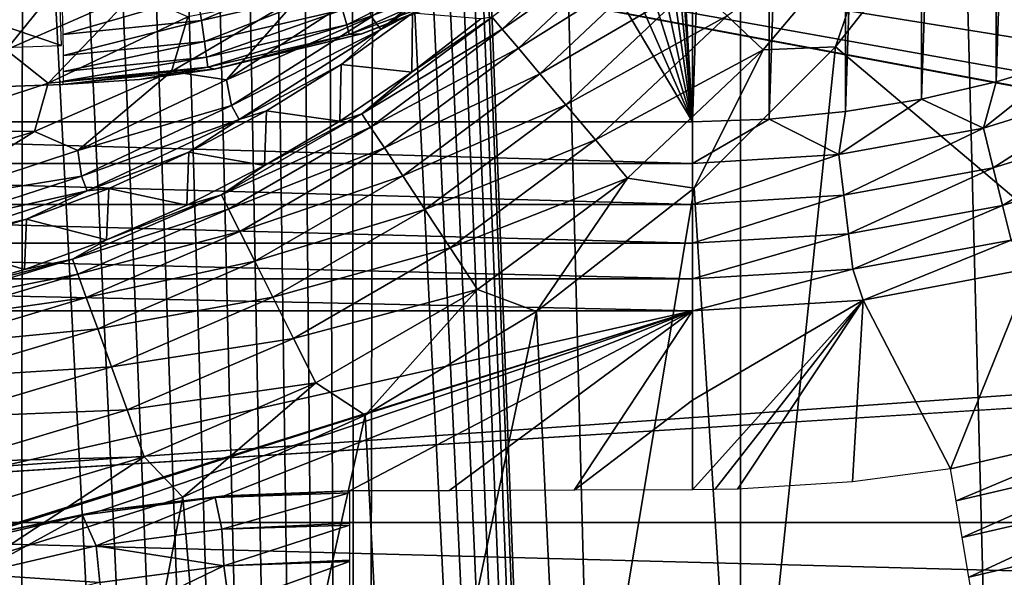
# Model space of a CAD drawing. Header units: millimetres. Extents: x -60 to 60, y -60 to 60.
# Tile 57 of 256: x -52.01 to -48.33, y -6.09 to -4. Entities that reach past the tile are written whole.
import ezdxf

# ---------------------------------------------------------------- set-up
doc = ezdxf.new("R2010")
doc.units = ezdxf.units.MM
doc.header["$LTSCALE"] = 81.481481
for name, color, linetype in [('181', 7, 'CONTINUOUS'), ('185', 7, 'CONTINUOUS'), ('188', 7, 'CONTINUOUS'), ('209', 7, 'CONTINUOUS'), ('250', 7, 'CONTINUOUS'), ('254', 7, 'CONTINUOUS'), ('256', 7, 'CONTINUOUS'), ('257', 7, 'CONTINUOUS'), ('258', 7, 'CONTINUOUS'), ('261', 7, 'CONTINUOUS'), ('267', 7, 'CONTINUOUS'), ('268', 7, 'CONTINUOUS'), ('297', 7, 'CONTINUOUS'), ('298', 7, 'CONTINUOUS'), ('3', 7, 'CONTINUOUS'), ('303', 7, 'CONTINUOUS'), ('304', 7, 'CONTINUOUS'), ('87', 7, 'CONTINUOUS')]:
    doc.layers.add(name, color=color, linetype=linetype)

msp = doc.modelspace()

# ---------------------------------------------------------------- linework, layer by layer
at = {"layer": '181', "color": 7, "linetype": 'Continuous', "true_color": 0xf5f5f5}
for points in [[(-50.8126, -4.1716, 13.0175), (-50.548, -4.2007, 2.9825), (-50.5458, -3.9804, 13.0175), (-50.8126, -4.1716, 13.0175)], [(-50.548, -4.2007, 2.9825), (-50.2903, -4.0007, 2.9825), (-50.5458, -3.9804, 13.0175), (-50.548, -4.2007, 2.9825)], [(-51.0914, -4.345, 13.0175), (-50.8178, -4.384, 2.9825), (-50.8126, -4.1716, 13.0175), (-51.0914, -4.345, 13.0175)], [(-50.8178, -4.384, 2.9825), (-50.548, -4.2007, 2.9825), (-50.8126, -4.1716, 13.0175), (-50.8178, -4.384, 2.9825)], [(-51.381, -4.4997, 13.0175), (-51.0986, -4.5501, 2.9825), (-51.0914, -4.345, 13.0175), (-51.381, -4.4997, 13.0175)], [(-51.0986, -4.5501, 2.9825), (-50.8178, -4.384, 2.9825), (-51.0914, -4.345, 13.0175), (-51.0986, -4.5501, 2.9825)], [(-51.68, -4.6352, 13.0175), (-51.3892, -4.6981, 2.9825), (-51.381, -4.4997, 13.0175), (-51.68, -4.6352, 13.0175)], [(-51.3892, -4.6981, 2.9825), (-51.0986, -4.5501, 2.9825), (-51.381, -4.4997, 13.0175), (-51.3892, -4.6981, 2.9825)], [(-51.9873, -4.7509, 13.0175), (-51.6886, -4.8277, 2.9825), (-51.68, -4.6352, 13.0175), (-51.9873, -4.7509, 13.0175)], [(-51.6886, -4.8277, 2.9825), (-51.3892, -4.6981, 2.9825), (-51.68, -4.6352, 13.0175), (-51.6886, -4.8277, 2.9825)], [(-52.3015, -4.8462, 13.0175), (-51.9955, -4.9382, 2.9825), (-51.9873, -4.7509, 13.0175), (-52.3015, -4.8462, 13.0175)], [(-51.9955, -4.9382, 2.9825), (-51.6886, -4.8277, 2.9825), (-51.9873, -4.7509, 13.0175), (-51.9955, -4.9382, 2.9825)], [(-52.3087, -5.0292, 2.9825), (-51.9955, -4.9382, 2.9825), (-52.3015, -4.8462, 13.0175), (-52.3087, -5.0292, 2.9825)]]:
    msp.add_3dface(points, dxfattribs=at)
at = {"layer": '185', "color": 7, "linetype": 'Continuous', "true_color": 0xf5f5f5}
for points in [[(-48.9652, -4.1062, 2), (-48.504, -3.5176, 2), (-48.787, -3.5832, 2.0186), (-48.9652, -4.1062, 2)], [(-49.2355, -4.1177, 2.0186), (-48.787, -3.5832, 2.0186), (-49.3708, -3.9901, 2.0741), (-49.2355, -4.1177, 2.0186)], [(-49.2355, -4.1177, 2.0186), (-48.9652, -4.1062, 2), (-48.787, -3.5832, 2.0186), (-49.2355, -4.1177, 2.0186)], [(-50.2103, -4.0397, 2.6051), (-49.7642, -3.6189, 2.6051), (-50.2482, -3.9945, 2.79), (-50.2103, -4.0397, 2.6051)], [(-50.2103, -4.0397, 2.6051), (-49.6962, -3.6831, 2.4351), (-49.7642, -3.6189, 2.6051), (-50.2103, -4.0397, 2.6051)], [(-50.1501, -4.1114, 2.4351), (-49.6962, -3.6831, 2.4351), (-50.2103, -4.0397, 2.6051), (-50.1501, -4.1114, 2.4351)], [(-50.1501, -4.1114, 2.4351), (-49.6055, -3.7686, 2.2863), (-49.6962, -3.6831, 2.4351), (-50.1501, -4.1114, 2.4351)], [(-50.07, -4.2069, 2.2863), (-49.6055, -3.7686, 2.2863), (-50.1501, -4.1114, 2.4351), (-50.07, -4.2069, 2.2863)], [(-50.07, -4.2069, 2.2863), (-49.4957, -3.8722, 2.1645), (-49.6055, -3.7686, 2.2863), (-50.07, -4.2069, 2.2863)], [(-49.9729, -4.3226, 2.1645), (-49.4957, -3.8722, 2.1645), (-50.07, -4.2069, 2.2863), (-49.9729, -4.3226, 2.1645)], [(-49.9729, -4.3226, 2.1645), (-49.3708, -3.9901, 2.0741), (-49.4957, -3.8722, 2.1645), (-49.9729, -4.3226, 2.1645)], [(-50.548, -4.2007, 2.9825), (-50.7346, -4.3566, 2.79), (-50.2482, -3.9945, 2.79), (-50.548, -4.2007, 2.9825)], [(-50.7346, -4.3566, 2.79), (-50.2103, -4.0397, 2.6051), (-50.2482, -3.9945, 2.79), (-50.7346, -4.3566, 2.79)], [(-50.2903, -4.0007, 2.9825), (-50.548, -4.2007, 2.9825), (-50.2482, -3.9945, 2.79), (-50.2903, -4.0007, 2.9825)], [(-49.8626, -4.4541, 2.0741), (-49.3708, -3.9901, 2.0741), (-49.9729, -4.3226, 2.1645), (-49.8626, -4.4541, 2.0741)], [(-49.8626, -4.4541, 2.0741), (-49.2355, -4.1177, 2.0186), (-49.3708, -3.9901, 2.0741), (-49.8626, -4.4541, 2.0741)], [(-50.7022, -4.4059, 2.6051), (-50.2103, -4.0397, 2.6051), (-50.7346, -4.3566, 2.79), (-50.7022, -4.4059, 2.6051)], [(-50.7022, -4.4059, 2.6051), (-50.1501, -4.1114, 2.4351), (-50.2103, -4.0397, 2.6051), (-50.7022, -4.4059, 2.6051)], [(-50.6508, -4.4841, 2.4351), (-50.1501, -4.1114, 2.4351), (-50.7022, -4.4059, 2.6051), (-50.6508, -4.4841, 2.4351)], [(-50.6508, -4.4841, 2.4351), (-50.07, -4.2069, 2.2863), (-50.1501, -4.1114, 2.4351), (-50.6508, -4.4841, 2.4351)], [(-49.743, -4.5965, 2.0186), (-49.2355, -4.1177, 2.0186), (-49.8626, -4.4541, 2.0741), (-49.743, -4.5965, 2.0186)], [(-49.743, -4.5965, 2.0186), (-49.4939, -4.635, 2), (-49.2355, -4.1177, 2.0186), (-49.743, -4.5965, 2.0186)], [(-49.4939, -4.635, 2), (-48.9652, -4.1062, 2), (-49.2355, -4.1177, 2.0186), (-49.4939, -4.635, 2)], [(-50.548, -4.2007, 2.9825), (-50.8178, -4.384, 2.9825), (-50.7346, -4.3566, 2.79), (-50.548, -4.2007, 2.9825)], [(-50.5823, -4.5882, 2.2863), (-50.07, -4.2069, 2.2863), (-50.6508, -4.4841, 2.4351), (-50.5823, -4.5882, 2.2863)], [(-50.5823, -4.5882, 2.2863), (-49.9729, -4.3226, 2.1645), (-50.07, -4.2069, 2.2863), (-50.5823, -4.5882, 2.2863)], [(-50.4993, -4.7144, 2.1645), (-49.9729, -4.3226, 2.1645), (-50.5823, -4.5882, 2.2863), (-50.4993, -4.7144, 2.1645)], [(-50.4993, -4.7144, 2.1645), (-49.8626, -4.4541, 2.0741), (-49.9729, -4.3226, 2.1645), (-50.4993, -4.7144, 2.1645)], [(-51.0986, -4.5501, 2.9825), (-51.2598, -4.6598, 2.79), (-50.7346, -4.3566, 2.79), (-51.0986, -4.5501, 2.9825)], [(-51.2598, -4.6598, 2.79), (-50.7022, -4.4059, 2.6051), (-50.7346, -4.3566, 2.79), (-51.2598, -4.6598, 2.79)], [(-50.8178, -4.384, 2.9825), (-51.0986, -4.5501, 2.9825), (-50.7346, -4.3566, 2.79), (-50.8178, -4.384, 2.9825)], [(-51.2333, -4.7125, 2.6051), (-50.7022, -4.4059, 2.6051), (-51.2598, -4.6598, 2.79), (-51.2333, -4.7125, 2.6051)], [(-51.2333, -4.7125, 2.6051), (-50.6508, -4.4841, 2.4351), (-50.7022, -4.4059, 2.6051), (-51.2333, -4.7125, 2.6051)], [(-51.1913, -4.7961, 2.4351), (-50.6508, -4.4841, 2.4351), (-51.2333, -4.7125, 2.6051), (-51.1913, -4.7961, 2.4351)], [(-51.1913, -4.7961, 2.4351), (-50.5823, -4.5882, 2.2863), (-50.6508, -4.4841, 2.4351), (-51.1913, -4.7961, 2.4351)], [(-50.4049, -4.8579, 2.0741), (-49.8626, -4.4541, 2.0741), (-50.4993, -4.7144, 2.1645), (-50.4049, -4.8579, 2.0741)], [(-50.4049, -4.8579, 2.0741), (-49.743, -4.5965, 2.0186), (-49.8626, -4.4541, 2.0741), (-50.4049, -4.8579, 2.0741)], [(-51.0986, -4.5501, 2.9825), (-51.3892, -4.6981, 2.9825), (-51.2598, -4.6598, 2.79), (-51.0986, -4.5501, 2.9825)], [(-51.1353, -4.9075, 2.2863), (-50.5823, -4.5882, 2.2863), (-51.1913, -4.7961, 2.4351), (-51.1353, -4.9075, 2.2863)], [(-51.1353, -4.9075, 2.2863), (-50.4993, -4.7144, 2.1645), (-50.5823, -4.5882, 2.2863), (-51.1353, -4.9075, 2.2863)], [(-50.3028, -5.0132, 2.0186), (-49.743, -4.5965, 2.0186), (-50.4049, -4.8579, 2.0741), (-50.3028, -5.0132, 2.0186)], [(-50.3028, -5.0132, 2.0186), (-50.0826, -5.0961, 2), (-49.743, -4.5965, 2.0186), (-50.3028, -5.0132, 2.0186)], [(-50.0826, -5.0961, 2), (-49.4939, -4.635, 2), (-49.743, -4.5965, 2.0186), (-50.0826, -5.0961, 2)], [(-51.6886, -4.8277, 2.9825), (-51.8165, -4.9, 2.79), (-51.2598, -4.6598, 2.79), (-51.6886, -4.8277, 2.9825)], [(-51.8165, -4.9, 2.79), (-51.2333, -4.7125, 2.6051), (-51.2598, -4.6598, 2.79), (-51.8165, -4.9, 2.79)], [(-51.3892, -4.6981, 2.9825), (-51.6886, -4.8277, 2.9825), (-51.2598, -4.6598, 2.79), (-51.3892, -4.6981, 2.9825)], [(-51.7964, -4.9554, 2.6051), (-51.2333, -4.7125, 2.6051), (-51.8165, -4.9, 2.79), (-51.7964, -4.9554, 2.6051)], [(-51.7964, -4.9554, 2.6051), (-51.1913, -4.7961, 2.4351), (-51.2333, -4.7125, 2.6051), (-51.7964, -4.9554, 2.6051)], [(-51.0676, -5.0425, 2.1645), (-50.4993, -4.7144, 2.1645), (-51.1353, -4.9075, 2.2863), (-51.0676, -5.0425, 2.1645)], [(-51.0676, -5.0425, 2.1645), (-50.4049, -4.8579, 2.0741), (-50.4993, -4.7144, 2.1645), (-51.0676, -5.0425, 2.1645)], [(-51.7644, -5.0433, 2.4351), (-51.1913, -4.7961, 2.4351), (-51.7964, -4.9554, 2.6051), (-51.7644, -5.0433, 2.4351)], [(-51.7644, -5.0433, 2.4351), (-51.1353, -4.9075, 2.2863), (-51.1913, -4.7961, 2.4351), (-51.7644, -5.0433, 2.4351)], [(-51.6886, -4.8277, 2.9825), (-51.9955, -4.9382, 2.9825), (-51.8165, -4.9, 2.79), (-51.6886, -4.8277, 2.9825)], [(-50.9905, -5.1959, 2.0741), (-50.4049, -4.8579, 2.0741), (-51.0676, -5.0425, 2.1645), (-50.9905, -5.1959, 2.0741)], [(-50.9905, -5.1959, 2.0741), (-50.3028, -5.0132, 2.0186), (-50.4049, -4.8579, 2.0741), (-50.9905, -5.1959, 2.0741)], [(-52.3087, -5.0292, 2.9825), (-52.3975, -5.0739, 2.79), (-51.8165, -4.9, 2.79), (-52.3087, -5.0292, 2.9825)], [(-52.3975, -5.0739, 2.79), (-51.7964, -4.9554, 2.6051), (-51.8165, -4.9, 2.79), (-52.3975, -5.0739, 2.79)], [(-51.9955, -4.9382, 2.9825), (-52.3087, -5.0292, 2.9825), (-51.8165, -4.9, 2.79), (-51.9955, -4.9382, 2.9825)], [(-51.7217, -5.1605, 2.2863), (-51.1353, -4.9075, 2.2863), (-51.7644, -5.0433, 2.4351), (-51.7217, -5.1605, 2.2863)], [(-51.7217, -5.1605, 2.2863), (-51.0676, -5.0425, 2.1645), (-51.1353, -4.9075, 2.2863), (-51.7217, -5.1605, 2.2863)], [(-52.3839, -5.1313, 2.6051), (-51.7964, -4.9554, 2.6051), (-52.3975, -5.0739, 2.79), (-52.3839, -5.1313, 2.6051)], [(-52.3839, -5.1313, 2.6051), (-51.7644, -5.0433, 2.4351), (-51.7964, -4.9554, 2.6051), (-52.3839, -5.1313, 2.6051)], [(-50.907, -5.3621, 2.0186), (-50.3028, -5.0132, 2.0186), (-50.9905, -5.1959, 2.0741), (-50.907, -5.3621, 2.0186)], [(-50.907, -5.3621, 2.0186), (-50.7225, -5.483, 2), (-50.3028, -5.0132, 2.0186), (-50.907, -5.3621, 2.0186)], [(-50.7225, -5.483, 2), (-50.0826, -5.0961, 2), (-50.3028, -5.0132, 2.0186), (-50.7225, -5.483, 2)], [(-52.3623, -5.2223, 2.4351), (-51.7644, -5.0433, 2.4351), (-52.3839, -5.1313, 2.6051), (-52.3623, -5.2223, 2.4351)], [(-52.3623, -5.2223, 2.4351), (-51.7217, -5.1605, 2.2863), (-51.7644, -5.0433, 2.4351), (-52.3623, -5.2223, 2.4351)], [(-51.6701, -5.3024, 2.1645), (-51.0676, -5.0425, 2.1645), (-51.7217, -5.1605, 2.2863), (-51.6701, -5.3024, 2.1645)], [(-51.6701, -5.3024, 2.1645), (-50.9905, -5.1959, 2.0741), (-51.0676, -5.0425, 2.1645), (-51.6701, -5.3024, 2.1645)], [(-52.3335, -5.3436, 2.2863), (-51.7217, -5.1605, 2.2863), (-52.3623, -5.2223, 2.4351), (-52.3335, -5.3436, 2.2863)], [(-52.3335, -5.3436, 2.2863), (-51.6701, -5.3024, 2.1645), (-51.7217, -5.1605, 2.2863), (-52.3335, -5.3436, 2.2863)], [(-51.6114, -5.4638, 2.0741), (-50.9905, -5.1959, 2.0741), (-51.6701, -5.3024, 2.1645), (-51.6114, -5.4638, 2.0741)], [(-51.6114, -5.4638, 2.0741), (-50.907, -5.3621, 2.0186), (-50.9905, -5.1959, 2.0741), (-51.6114, -5.4638, 2.0741)], [(-52.2987, -5.4906, 2.1645), (-51.6701, -5.3024, 2.1645), (-52.3335, -5.3436, 2.2863), (-52.2987, -5.4906, 2.1645)], [(-52.2987, -5.4906, 2.1645), (-51.6114, -5.4638, 2.0741), (-51.6701, -5.3024, 2.1645), (-52.2987, -5.4906, 2.1645)], [(-51.5478, -5.6385, 2.0186), (-50.907, -5.3621, 2.0186), (-51.6114, -5.4638, 2.0741), (-51.5478, -5.6385, 2.0186)], [(-51.5478, -5.6385, 2.0186), (-51.4044, -5.7898, 2), (-50.907, -5.3621, 2.0186), (-51.5478, -5.6385, 2.0186)], [(-51.4044, -5.7898, 2), (-50.7225, -5.483, 2), (-50.907, -5.3621, 2.0186), (-51.4044, -5.7898, 2)], [(-52.2591, -5.6577, 2.0741), (-51.6114, -5.4638, 2.0741), (-52.2987, -5.4906, 2.1645), (-52.2591, -5.6577, 2.0741)], [(-52.2591, -5.6577, 2.0741), (-51.5478, -5.6385, 2.0186), (-51.6114, -5.4638, 2.0741), (-52.2591, -5.6577, 2.0741)], [(-52.2162, -5.8386, 2.0186), (-51.5478, -5.6385, 2.0186), (-52.2591, -5.6577, 2.0741), (-52.2162, -5.8386, 2.0186)], [(-52.2162, -5.8386, 2.0186), (-52.1183, -6.0123, 2), (-51.5478, -5.6385, 2.0186), (-52.2162, -5.8386, 2.0186)], [(-52.1183, -6.0123, 2), (-51.4044, -5.7898, 2), (-51.5478, -5.6385, 2.0186), (-52.1183, -6.0123, 2)]]:
    msp.add_3dface(points, dxfattribs=at)
at = {"layer": '188', "color": 7, "linetype": 'Continuous', "true_color": 0xf5f5f5}
for points in [[(-50.1807, -3.6412, 13.21), (-50.6987, -3.9933, 13.3949), (-50.664, -4.041, 13.21), (-50.1807, -3.6412, 13.21)], [(-50.292, -3.7721, 13.0175), (-50.1807, -3.6412, 13.21), (-50.664, -4.041, 13.21), (-50.292, -3.7721, 13.0175)], [(-50.5458, -3.9804, 13.0175), (-50.292, -3.7721, 13.0175), (-50.664, -4.041, 13.21), (-50.5458, -3.9804, 13.0175)], [(-51.8198, -3.8141, 13.9814), (-52.246, -3.9854, 13.9814), (-52.0634, -4.1177, 13.9259), (-51.8198, -3.8141, 13.9814)], [(-51.5852, -3.906, 13.9259), (-51.8198, -3.8141, 13.9814), (-52.0634, -4.1177, 13.9259), (-51.5852, -3.906, 13.9259)], [(-50.7233, -3.8954, 13.5649), (-51.2408, -4.2289, 13.5649), (-50.6987, -3.9933, 13.3949), (-50.7233, -3.8954, 13.5649)], [(-50.7233, -3.8954, 13.5649), (-50.9654, -3.9136, 13.7137), (-51.2408, -4.2289, 13.5649), (-50.7233, -3.8954, 13.5649)], [(-51.5852, -3.906, 13.9259), (-52.0634, -4.1177, 13.9259), (-51.9068, -4.2413, 13.8355), (-51.5852, -3.906, 13.9259)], [(-51.3848, -3.9935, 13.8355), (-51.5852, -3.906, 13.9259), (-51.9068, -4.2413, 13.8355), (-51.3848, -3.9935, 13.8355)], [(-50.9654, -3.9136, 13.7137), (-51.3848, -3.9935, 13.8355), (-51.4466, -4.1977, 13.7137), (-50.9654, -3.9136, 13.7137)], [(-50.9654, -3.9136, 13.7137), (-51.4466, -4.1977, 13.7137), (-51.2408, -4.2289, 13.5649), (-50.9654, -3.9136, 13.7137)], [(-51.3848, -3.9935, 13.8355), (-51.9068, -4.2413, 13.8355), (-51.4466, -4.1977, 13.7137), (-51.3848, -3.9935, 13.8355)], [(-50.6987, -3.9933, 13.3949), (-51.2408, -4.2289, 13.5649), (-51.2221, -4.3255, 13.3949), (-50.6987, -3.9933, 13.3949)], [(-50.6987, -3.9933, 13.3949), (-51.2221, -4.3255, 13.3949), (-50.664, -4.041, 13.21), (-50.6987, -3.9933, 13.3949)], [(-50.8126, -4.1716, 13.0175), (-50.5458, -3.9804, 13.0175), (-50.664, -4.041, 13.21), (-50.8126, -4.1716, 13.0175)], [(-50.664, -4.041, 13.21), (-51.2221, -4.3255, 13.3949), (-51.1936, -4.3771, 13.21), (-50.664, -4.041, 13.21)], [(-50.8126, -4.1716, 13.0175), (-50.664, -4.041, 13.21), (-51.1936, -4.3771, 13.21), (-50.8126, -4.1716, 13.0175)], [(-51.9068, -4.2413, 13.8355), (-52.0634, -4.1177, 13.9259), (-52.4559, -4.4211, 13.8355), (-51.9068, -4.2413, 13.8355)], [(-51.0914, -4.345, 13.0175), (-50.8126, -4.1716, 13.0175), (-51.1936, -4.3771, 13.21), (-51.0914, -4.345, 13.0175)], [(-51.4466, -4.1977, 13.7137), (-51.9068, -4.2413, 13.8355), (-51.9579, -4.4228, 13.7137), (-51.4466, -4.1977, 13.7137)], [(-51.4466, -4.1977, 13.7137), (-51.9579, -4.4228, 13.7137), (-51.7964, -4.494, 13.5649), (-51.4466, -4.1977, 13.7137)], [(-51.2408, -4.2289, 13.5649), (-51.4466, -4.1977, 13.7137), (-51.7964, -4.494, 13.5649), (-51.2408, -4.2289, 13.5649)], [(-51.2408, -4.2289, 13.5649), (-51.7964, -4.494, 13.5649), (-51.2221, -4.3255, 13.3949), (-51.2408, -4.2289, 13.5649)], [(-51.9068, -4.2413, 13.8355), (-52.4559, -4.4211, 13.8355), (-51.9579, -4.4228, 13.7137), (-51.9068, -4.2413, 13.8355)], [(-51.2221, -4.3255, 13.3949), (-51.7964, -4.494, 13.5649), (-51.7829, -4.5894, 13.3949), (-51.2221, -4.3255, 13.3949)], [(-51.2221, -4.3255, 13.3949), (-51.7829, -4.5894, 13.3949), (-51.1936, -4.3771, 13.21), (-51.2221, -4.3255, 13.3949)], [(-51.1936, -4.3771, 13.21), (-51.7829, -4.5894, 13.3949), (-51.7612, -4.6442, 13.21), (-51.1936, -4.3771, 13.21)], [(-51.381, -4.4997, 13.0175), (-51.1936, -4.3771, 13.21), (-51.7612, -4.6442, 13.21), (-51.381, -4.4997, 13.0175)], [(-51.381, -4.4997, 13.0175), (-51.0914, -4.345, 13.0175), (-51.1936, -4.3771, 13.21), (-51.381, -4.4997, 13.0175)], [(-51.9579, -4.4228, 13.7137), (-52.4559, -4.4211, 13.8355), (-52.4923, -4.5859, 13.7137), (-51.9579, -4.4228, 13.7137)], [(-51.9579, -4.4228, 13.7137), (-52.4923, -4.5859, 13.7137), (-52.3811, -4.6865, 13.5649), (-51.9579, -4.4228, 13.7137)], [(-51.7964, -4.494, 13.5649), (-51.9579, -4.4228, 13.7137), (-52.3811, -4.6865, 13.5649), (-51.7964, -4.494, 13.5649)], [(-51.7964, -4.494, 13.5649), (-52.3811, -4.6865, 13.5649), (-51.7829, -4.5894, 13.3949), (-51.7964, -4.494, 13.5649)], [(-51.68, -4.6352, 13.0175), (-51.381, -4.4997, 13.0175), (-51.7612, -4.6442, 13.21), (-51.68, -4.6352, 13.0175)], [(-51.7829, -4.5894, 13.3949), (-52.3811, -4.6865, 13.5649), (-52.3725, -4.7809, 13.3949), (-51.7829, -4.5894, 13.3949)], [(-51.7829, -4.5894, 13.3949), (-52.3725, -4.7809, 13.3949), (-51.7612, -4.6442, 13.21), (-51.7829, -4.5894, 13.3949)], [(-51.7612, -4.6442, 13.21), (-52.3725, -4.7809, 13.3949), (-52.3578, -4.8381, 13.21), (-51.7612, -4.6442, 13.21)], [(-51.9873, -4.7509, 13.0175), (-51.7612, -4.6442, 13.21), (-52.3578, -4.8381, 13.21), (-51.9873, -4.7509, 13.0175)], [(-51.9873, -4.7509, 13.0175), (-51.68, -4.6352, 13.0175), (-51.7612, -4.6442, 13.21), (-51.9873, -4.7509, 13.0175)], [(-52.3015, -4.8462, 13.0175), (-51.9873, -4.7509, 13.0175), (-52.3578, -4.8381, 13.21), (-52.3015, -4.8462, 13.0175)]]:
    msp.add_3dface(points, dxfattribs=at)
at = {"layer": '209', "color": 151, "linetype": 'Continuous', "true_color": 0x7dbfed}
for points in [[(-49.3203, 28.4747, 28.5), (-47.7624, -31.017, 28.5), (-47.7624, 31.017, 28.5), (-49.3203, 28.4747, 28.5)], [(-50.7429, 25.8545, 28.5), (-49.3203, -28.4747, 28.5), (-49.3203, 28.4747, 28.5), (-50.7429, 25.8545, 28.5)], [(-49.3203, -28.4747, 28.5), (-47.7624, -31.017, 28.5), (-49.3203, 28.4747, 28.5), (-49.3203, -28.4747, 28.5)], [(-50.4, 0, 28.5), (-49.3203, -28.4747, 28.5), (-50.7429, 25.8545, 28.5), (-50.4, 0, 28.5)], [(-50.4, 0, 28.5), (-50.4061, -0.1394, 28.5), (-49.3203, -28.4747, 28.5), (-50.4, 0, 28.5)], [(-50.4061, -0.1394, 28.5), (-50.4243, -0.2778, 28.5), (-49.3203, -28.4747, 28.5), (-50.4061, -0.1394, 28.5)], [(-50.4243, -0.2778, 28.5), (-50.4545, -0.4141, 28.5), (-49.3203, -28.4747, 28.5), (-50.4243, -0.2778, 28.5)], [(-50.4545, -0.4141, 28.5), (-50.4965, -0.5472, 28.5), (-49.3203, -28.4747, 28.5), (-50.4545, -0.4141, 28.5)], [(-50.4965, -0.5472, 28.5), (-50.5499, -0.6762, 28.5), (-49.3203, -28.4747, 28.5), (-50.4965, -0.5472, 28.5)], [(-50.5499, -0.6762, 28.5), (-50.6144, -0.8, 28.5), (-49.3203, -28.4747, 28.5), (-50.5499, -0.6762, 28.5)], [(-50.6144, -0.8, 28.5), (-50.6894, -0.9177, 28.5), (-49.3203, -28.4747, 28.5), (-50.6144, -0.8, 28.5)], [(-50.6894, -0.9177, 28.5), (-50.7743, -1.0285, 28.5), (-50.7429, -25.8545, 28.5), (-50.6894, -0.9177, 28.5)], [(-49.3203, -28.4747, 28.5), (-50.6894, -0.9177, 28.5), (-50.7429, -25.8545, 28.5), (-49.3203, -28.4747, 28.5)], [(-50.7743, -1.0285, 28.5), (-50.8686, -1.1314, 28.5), (-50.7429, -25.8545, 28.5), (-50.7743, -1.0285, 28.5)], [(-50.8686, -1.1314, 28.5), (-50.9715, -1.2257, 28.5), (-50.7429, -25.8545, 28.5), (-50.8686, -1.1314, 28.5)], [(-50.9715, -1.2257, 28.5), (-51.0823, -1.3106, 28.5), (-50.7429, -25.8545, 28.5), (-50.9715, -1.2257, 28.5)], [(-51.0823, -1.3106, 28.5), (-51.2, -1.3856, 28.5), (-50.7429, -25.8545, 28.5), (-51.0823, -1.3106, 28.5)], [(-51.2, -1.3856, 28.5), (-51.3238, -1.4501, 28.5), (-50.7429, -25.8545, 28.5), (-51.2, -1.3856, 28.5)], [(-51.3238, -1.4501, 28.5), (-51.4528, -1.5035, 28.5), (-50.7429, -25.8545, 28.5), (-51.3238, -1.4501, 28.5)], [(-51.4528, -1.5035, 28.5), (-51.5859, -1.5455, 28.5), (-50.7429, -25.8545, 28.5), (-51.4528, -1.5035, 28.5)], [(-51.7222, -1.5757, 28.5), (-51.8606, -1.5939, 28.5), (-50.7429, -25.8545, 28.5), (-51.7222, -1.5757, 28.5)], [(-51.5859, -1.5455, 28.5), (-51.7222, -1.5757, 28.5), (-50.7429, -25.8545, 28.5), (-51.5859, -1.5455, 28.5)], [(-52, -1.6, 28.5), (-52.1394, -1.5939, 28.5), (-52.0266, -23.1633, 28.5), (-52, -1.6, 28.5)], [(-50.7429, -25.8545, 28.5), (-52, -1.6, 28.5), (-52.0266, -23.1633, 28.5), (-50.7429, -25.8545, 28.5)], [(-51.8606, -1.5939, 28.5), (-52, -1.6, 28.5), (-50.7429, -25.8545, 28.5), (-51.8606, -1.5939, 28.5)]]:
    msp.add_3dface(points, dxfattribs=at)
at = {"layer": '250', "color": 151, "linetype": 'Continuous', "true_color": 0x7dbfed}
for points in [[(-49.5, 4.3858, 17.3), (-49.5, -4.3858, 17.3), (-49.75, 0, 17.3), (-49.5, 4.3858, 17.3)], [(-49.2134, 4.3764, 17.3), (-49.5, -4.3858, 17.3), (-49.5, 4.3858, 17.3), (-49.2134, 4.3764, 17.3)], [(-49.2134, -4.3764, 17.3), (-49.5, -4.3858, 17.3), (-49.2134, 4.3764, 17.3), (-49.2134, -4.3764, 17.3)], [(-48.9277, 4.3483, 17.3), (-49.2134, -4.3764, 17.3), (-49.2134, 4.3764, 17.3), (-48.9277, 4.3483, 17.3)], [(-48.9277, -4.3483, 17.3), (-49.2134, -4.3764, 17.3), (-48.9277, 4.3483, 17.3), (-48.9277, -4.3483, 17.3)], [(-48.6446, 4.3016, 17.3), (-48.9277, -4.3483, 17.3), (-48.9277, 4.3483, 17.3), (-48.6446, 4.3016, 17.3)], [(-48.6446, -4.3016, 17.3), (-48.9277, -4.3483, 17.3), (-48.6446, 4.3016, 17.3), (-48.6446, -4.3016, 17.3)], [(-48.365, 4.2364, 17.3), (-48.6446, -4.3016, 17.3), (-48.6446, 4.3016, 17.3), (-48.365, 4.2364, 17.3)], [(-48.365, -4.2364, 17.3), (-48.6446, -4.3016, 17.3), (-48.365, 4.2364, 17.3), (-48.365, -4.2364, 17.3)], [(-48.0904, 4.1531, 17.3), (-48.365, -4.2364, 17.3), (-48.365, 4.2364, 17.3), (-48.0904, 4.1531, 17.3)], [(-48.0904, -4.1531, 17.3), (-48.365, -4.2364, 17.3), (-48.0904, 4.1531, 17.3), (-48.0904, -4.1531, 17.3)], [(-49.75, 0, 17.3), (-49.5, -4.3858, 17.3), (-49.7765, -0.3442, 17.3), (-49.75, 0, 17.3)], [(-49.7765, -0.3442, 17.3), (-49.5, -4.3858, 17.3), (-49.8553, -0.6803, 17.3), (-49.7765, -0.3442, 17.3)], [(-49.8553, -0.6803, 17.3), (-49.5, -4.3858, 17.3), (-49.9846, -1.0004, 17.3), (-49.8553, -0.6803, 17.3)], [(-49.9846, -1.0004, 17.3), (-49.5, -4.3858, 17.3), (-50.1614, -1.297, 17.3), (-49.9846, -1.0004, 17.3)], [(-50.1614, -1.297, 17.3), (-49.5, -4.3858, 17.3), (-50.3815, -1.563, 17.3), (-50.1614, -1.297, 17.3)], [(-50.3815, -1.563, 17.3), (-49.5, -4.3858, 17.3), (-50.6397, -1.7922, 17.3), (-50.3815, -1.563, 17.3)], [(-50.6397, -1.7922, 17.3), (-49.5, -4.3858, 17.3), (-50.9298, -1.9792, 17.3), (-50.6397, -1.7922, 17.3)], [(-50.9298, -1.9792, 17.3), (-54.9088, -4.3858, 17.3), (-51.2452, -2.1196, 17.3), (-50.9298, -1.9792, 17.3)], [(-49.5, -4.3858, 17.3), (-54.9088, -4.3858, 17.3), (-50.9298, -1.9792, 17.3), (-49.5, -4.3858, 17.3)], [(-51.2452, -2.1196, 17.3), (-54.9088, -4.3858, 17.3), (-51.5784, -2.2101, 17.3), (-51.2452, -2.1196, 17.3)], [(-51.5784, -2.2101, 17.3), (-54.9088, -4.3858, 17.3), (-51.9215, -2.2486, 17.3), (-51.5784, -2.2101, 17.3)], [(-51.9215, -2.2486, 17.3), (-54.9088, -4.3858, 17.3), (-54.9809, -3.3621, 17.3), (-51.9215, -2.2486, 17.3)]]:
    msp.add_3dface(points, dxfattribs=at)
at = {"layer": '254', "color": 151, "linetype": 'Continuous', "true_color": 0x7dbfed}
for points in [[(-50.2068, -3.8532, 21.5571), (-50.7358, -4.0576, 21.5571), (-50.7346, -4.0572, 22.583), (-50.2068, -3.8532, 21.5571)], [(-50.2062, -3.8529, 22.5749), (-50.2068, -3.8532, 21.5571), (-50.7346, -4.0572, 22.583), (-50.2062, -3.8529, 22.5749)], [(-50.7358, -4.0576, 21.5571), (-51.2874, -4.1898, 21.5571), (-51.2855, -4.1895, 22.5915), (-50.7358, -4.0576, 21.5571)], [(-50.7346, -4.0572, 22.583), (-50.7358, -4.0576, 21.5571), (-51.2855, -4.1895, 22.5915), (-50.7346, -4.0572, 22.583)], [(-51.2874, -4.1898, 21.5571), (-51.8517, -4.2474, 21.5571), (-51.5662, -4.2278, 22.5958), (-51.2874, -4.1898, 21.5571)], [(-51.2855, -4.1895, 22.5915), (-51.2874, -4.1898, 21.5571), (-51.5662, -4.2278, 22.5958), (-51.2855, -4.1895, 22.5915)], [(-51.8517, -4.2474, 21.5571), (-51.8517, -4.2474, 22.6002), (-51.5662, -4.2278, 22.5958), (-51.8517, -4.2474, 21.5571)]]:
    msp.add_3dface(points, dxfattribs=at)
at = {"layer": '256', "color": 151, "linetype": 'Continuous', "true_color": 0x7dbfed}
for points in [[(-55.9881, -4.3919, 22.6724), (-51.8517, -4.2474, 22.6002), (-55.9686, -4.3912, 21.5571), (-55.9881, -4.3919, 22.6724)], [(-51.8517, -4.2474, 22.6002), (-51.8517, -4.2474, 21.5571), (-55.9686, -4.3912, 21.5571), (-51.8517, -4.2474, 22.6002)]]:
    msp.add_3dface(points, dxfattribs=at)
at = {"layer": '257', "color": 151, "linetype": 'Continuous', "true_color": 0x7dbfed}
msp.add_3dface([(-48.4408, -6.2421, 18.5), (-47.6894, -6.0669, 18.5), (-45, -6.2421, 18.5), (-48.4408, -6.2421, 18.5)], dxfattribs=at)
at = {"layer": '258', "color": 151, "linetype": 'Continuous', "true_color": 0x7dbfed}
for points in [[(-51.9113, -2.5413, 19.6429), (-56.0429, -2.6856, 19.6429), (-51.8568, -4.1011, 21.2036), (-51.9113, -2.5413, 19.6429)], [(-56.0429, -2.6856, 19.6429), (-55.9737, -4.2448, 21.2036), (-51.8568, -4.1011, 21.2036), (-56.0429, -2.6856, 19.6429)]]:
    msp.add_3dface(points, dxfattribs=at)
at = {"layer": '261', "color": 151, "linetype": 'Continuous', "true_color": 0x7dbfed}
for points in [[(-50.807, -3.9671, 22.8934), (-50.3104, -3.7831, 22.8847), (-50.7916, -4.0241, 22.7982), (-50.807, -3.9671, 22.8934)], [(-50.7916, -4.0241, 22.7982), (-50.3104, -3.7831, 22.8847), (-50.2878, -3.8375, 22.7894), (-50.7916, -4.0241, 22.7982)], [(-51.3488, -3.9145, 23.0417), (-50.8545, -3.8003, 23.0331), (-51.3345, -4.0081, 22.9818), (-51.3488, -3.9145, 23.0417)], [(-51.3345, -4.0081, 22.9818), (-50.8545, -3.8003, 23.0331), (-50.8283, -3.8912, 22.973), (-51.3345, -4.0081, 22.9818)], [(-50.7916, -4.0241, 22.7982), (-50.2878, -3.8375, 22.7894), (-50.7828, -4.0595, 22.6923), (-50.7916, -4.0241, 22.7982)], [(-50.7828, -4.0595, 22.6923), (-50.2878, -3.8375, 22.7894), (-50.2747, -3.8712, 22.6834), (-50.7828, -4.0595, 22.6923)], [(-50.2062, -3.8529, 22.5749), (-50.7346, -4.0572, 22.583), (-50.2747, -3.8712, 22.6834), (-50.2062, -3.8529, 22.5749)], [(-51.3345, -4.0081, 22.9818), (-50.8283, -3.8912, 22.973), (-51.323, -4.0862, 22.9024), (-51.3345, -4.0081, 22.9818)], [(-51.323, -4.0862, 22.9024), (-50.8283, -3.8912, 22.973), (-50.807, -3.9671, 22.8934), (-51.323, -4.0862, 22.9024)], [(-50.7346, -4.0572, 22.583), (-50.7828, -4.0595, 22.6923), (-50.2747, -3.8712, 22.6834), (-50.7346, -4.0572, 22.583)], [(-51.8537, -3.9645, 23.0505), (-51.3488, -3.9145, 23.0417), (-51.8514, -4.0593, 22.9908), (-51.8537, -3.9645, 23.0505)], [(-51.8514, -4.0593, 22.9908), (-51.3488, -3.9145, 23.0417), (-51.3345, -4.0081, 22.9818), (-51.8514, -4.0593, 22.9908)], [(-51.323, -4.0862, 22.9024), (-50.807, -3.9671, 22.8934), (-51.315, -4.145, 22.8073), (-51.323, -4.0862, 22.9024)], [(-51.315, -4.145, 22.8073), (-50.807, -3.9671, 22.8934), (-50.7916, -4.0241, 22.7982), (-51.315, -4.145, 22.8073)], [(-51.8514, -4.0593, 22.9908), (-51.3345, -4.0081, 22.9818), (-51.85, -4.1385, 22.9116), (-51.8514, -4.0593, 22.9908)], [(-51.85, -4.1385, 22.9116), (-51.3345, -4.0081, 22.9818), (-51.323, -4.0862, 22.9024), (-51.85, -4.1385, 22.9116)], [(-51.315, -4.145, 22.8073), (-50.7916, -4.0241, 22.7982), (-51.3109, -4.1814, 22.7015), (-51.315, -4.145, 22.8073)], [(-51.3109, -4.1814, 22.7015), (-50.7916, -4.0241, 22.7982), (-50.7828, -4.0595, 22.6923), (-51.3109, -4.1814, 22.7015)], [(-51.2855, -4.1895, 22.5915), (-51.3109, -4.1814, 22.7015), (-50.7828, -4.0595, 22.6923), (-51.2855, -4.1895, 22.5915)], [(-50.7346, -4.0572, 22.583), (-51.2855, -4.1895, 22.5915), (-50.7828, -4.0595, 22.6923), (-50.7346, -4.0572, 22.583)], [(-51.85, -4.1385, 22.9116), (-51.323, -4.0862, 22.9024), (-51.8496, -4.198, 22.8167), (-51.85, -4.1385, 22.9116)], [(-51.8496, -4.198, 22.8167), (-51.323, -4.0862, 22.9024), (-51.315, -4.145, 22.8073), (-51.8496, -4.198, 22.8167)], [(-51.8496, -4.198, 22.8167), (-51.315, -4.145, 22.8073), (-51.8502, -4.2349, 22.7109), (-51.8496, -4.198, 22.8167)], [(-51.8502, -4.2349, 22.7109), (-51.315, -4.145, 22.8073), (-51.3109, -4.1814, 22.7015), (-51.8502, -4.2349, 22.7109)], [(-51.5662, -4.2278, 22.5958), (-51.8517, -4.2474, 22.6002), (-51.3109, -4.1814, 22.7015), (-51.5662, -4.2278, 22.5958)], [(-51.8517, -4.2474, 22.6002), (-51.8502, -4.2349, 22.7109), (-51.3109, -4.1814, 22.7015), (-51.8517, -4.2474, 22.6002)], [(-51.2855, -4.1895, 22.5915), (-51.5662, -4.2278, 22.5958), (-51.3109, -4.1814, 22.7015), (-51.2855, -4.1895, 22.5915)]]:
    msp.add_3dface(points, dxfattribs=at)
at = {"layer": '267', "color": 151, "linetype": 'Continuous', "true_color": 0x7dbfed}
for points in [[(-48.8617, -5.0527, 17.5929), (-48.2334, -4.9329, 17.5929), (-48.5354, -5.6844, 18.2657), (-48.8617, -5.0527, 17.5929)], [(-48.5354, -5.6844, 18.2657), (-48.2334, -4.9329, 17.5929), (-47.8509, -5.5248, 18.2657), (-48.5354, -5.6844, 18.2657)], [(-49.5, -5.7619, 18.2619), (-48.8617, -5.0527, 17.5929), (-49.4159, -5.7611, 18.2618), (-49.5, -5.7619, 18.2619)], [(-49.5, -5.4274, 17.9274), (-48.8617, -5.0527, 17.5929), (-49.5, -5.7619, 18.2619), (-49.5, -5.4274, 17.9274)], [(-49.5, -5.0929, 17.5929), (-48.8617, -5.0527, 17.5929), (-49.5, -5.4274, 17.9274), (-49.5, -5.0929, 17.5929)], [(-49.4159, -5.7611, 18.2618), (-48.8617, -5.0527, 17.5929), (-49.3318, -5.7594, 18.2619), (-49.4159, -5.7611, 18.2618)], [(-49.3318, -5.7594, 18.2619), (-48.8617, -5.0527, 17.5929), (-48.9017, -5.733, 18.2641), (-49.3318, -5.7594, 18.2619)], [(-48.9017, -5.733, 18.2641), (-48.8617, -5.0527, 17.5929), (-48.5354, -5.6844, 18.2657), (-48.9017, -5.733, 18.2641)]]:
    msp.add_3dface(points, dxfattribs=at)
at = {"layer": '268', "color": 151, "linetype": 'Continuous', "true_color": 0x7dbfed}
for points in [[(-54.9088, -5.0929, 17.5929), (-49.5, -5.0929, 17.5929), (-54.821, -6.2904, 18.7904), (-54.9088, -5.0929, 17.5929)], [(-49.5, -5.0929, 17.5929), (-52.6229, -6.0742, 18.5742), (-54.821, -6.2904, 18.7904), (-49.5, -5.0929, 17.5929)], [(-52.6229, -6.0742, 18.5742), (-49.5, -5.0929, 17.5929), (-52.1689, -5.9369, 18.4369), (-52.6229, -6.0742, 18.5742)], [(-52.1689, -5.9369, 18.4369), (-49.5, -5.0929, 17.5929), (-51.7108, -5.8411, 18.3411), (-52.1689, -5.9369, 18.4369)], [(-51.7108, -5.8411, 18.3411), (-49.5, -5.0929, 17.5929), (-51.2493, -5.7846, 18.2846), (-51.7108, -5.8411, 18.3411)], [(-51.2493, -5.7846, 18.2846), (-49.5, -5.0929, 17.5929), (-50.7806, -5.7657, 18.2657), (-51.2493, -5.7846, 18.2846)], [(-50.7806, -5.7657, 18.2657), (-49.5, -5.0929, 17.5929), (-50.4099, -5.7657, 18.2657), (-50.7806, -5.7657, 18.2657)], [(-50.4099, -5.7657, 18.2657), (-49.5, -5.0929, 17.5929), (-49.9414, -5.7638, 18.2638), (-50.4099, -5.7657, 18.2657)], [(-49.5, -5.0929, 17.5929), (-49.5, -5.4274, 17.9274), (-49.9414, -5.7638, 18.2638), (-49.5, -5.0929, 17.5929)], [(-49.5, -5.4274, 17.9274), (-49.5, -5.7619, 18.2619), (-49.9414, -5.7638, 18.2638), (-49.5, -5.4274, 17.9274)]]:
    msp.add_3dface(points, dxfattribs=at)
at = {"layer": '297', "color": 151, "linetype": 'Continuous', "true_color": 0x7dbfed}
for points in [[(-50.7806, -5.7657, 18.2657), (-50.7806, -5.7736, 18.2735), (-51.2834, -5.7914, 18.2914), (-50.7806, -5.7657, 18.2657)], [(-51.2493, -5.7846, 18.2846), (-50.7806, -5.7657, 18.2657), (-51.2834, -5.7914, 18.2914), (-51.2493, -5.7846, 18.2846)], [(-50.7806, -5.7736, 18.2735), (-51.2577, -5.9097, 18.3871), (-51.2834, -5.7914, 18.2914), (-50.7806, -5.7736, 18.2735)], [(-50.7806, -5.8869, 18.3652), (-51.2577, -5.9097, 18.3871), (-50.7806, -5.7736, 18.2735), (-50.7806, -5.8869, 18.3652)], [(-51.7108, -5.8411, 18.3411), (-51.2834, -5.7914, 18.2914), (-51.7785, -5.8572, 18.3572), (-51.7108, -5.8411, 18.3411)], [(-51.2834, -5.7914, 18.2914), (-51.7276, -5.9712, 18.4485), (-51.7785, -5.8572, 18.3572), (-51.2834, -5.7914, 18.2914)], [(-51.2577, -5.9097, 18.3871), (-51.7276, -5.9712, 18.4485), (-51.2834, -5.7914, 18.2914), (-51.2577, -5.9097, 18.3871)], [(-51.7108, -5.8411, 18.3411), (-51.2493, -5.7846, 18.2846), (-51.2834, -5.7914, 18.2914), (-51.7108, -5.8411, 18.3411)], [(-52.1689, -5.9369, 18.4369), (-51.7108, -5.8411, 18.3411), (-51.7785, -5.8572, 18.3572), (-52.1689, -5.9369, 18.4369)], [(-52.1689, -5.9369, 18.4369), (-51.7785, -5.8572, 18.3572), (-52.256, -5.9694, 18.4693), (-52.1689, -5.9369, 18.4369)], [(-51.7785, -5.8572, 18.3572), (-52.1816, -6.0771, 18.5526), (-52.256, -5.9694, 18.4693), (-51.7785, -5.8572, 18.3572)], [(-51.7276, -5.9712, 18.4485), (-52.1816, -6.0771, 18.5526), (-51.7785, -5.8572, 18.3572), (-51.7276, -5.9712, 18.4485)], [(-51.2577, -5.9097, 18.3871), (-51.2512, -6.0459, 18.4597), (-51.7276, -5.9712, 18.4485), (-51.2577, -5.9097, 18.3871)], [(-50.7806, -5.8939, 18.3698), (-51.2577, -5.9097, 18.3871), (-50.7806, -5.8869, 18.3652), (-50.7806, -5.8939, 18.3698)], [(-50.7806, -5.8939, 18.3698), (-51.2512, -6.0459, 18.4597), (-51.2577, -5.9097, 18.3871), (-50.7806, -5.8939, 18.3698)], [(-50.7806, -6.0252, 18.4391), (-51.2512, -6.0459, 18.4597), (-50.7806, -5.8939, 18.3698), (-50.7806, -6.0252, 18.4391)], [(-51.7276, -5.9712, 18.4485), (-51.7142, -6.1083, 18.5218), (-52.1816, -6.0771, 18.5526), (-51.7276, -5.9712, 18.4485)], [(-51.2512, -6.0459, 18.4597), (-51.7142, -6.1083, 18.5218), (-51.7276, -5.9712, 18.4485), (-51.2512, -6.0459, 18.4597)], [(-50.7806, -6.0305, 18.4412), (-51.2512, -6.0459, 18.4597), (-50.7806, -6.0252, 18.4391), (-50.7806, -6.0305, 18.4412)], [(-50.7806, -6.0305, 18.4412), (-51.2308, -6.1922, 18.5036), (-51.2512, -6.0459, 18.4597), (-50.7806, -6.0305, 18.4412)], [(-50.7806, -6.1753, 18.4846), (-51.2308, -6.1922, 18.5036), (-50.7806, -6.0305, 18.4412), (-50.7806, -6.1753, 18.4846)], [(-51.2512, -6.0459, 18.4597), (-51.6736, -6.2514, 18.5624), (-51.7142, -6.1083, 18.5218), (-51.2512, -6.0459, 18.4597)], [(-51.2308, -6.1922, 18.5036), (-51.6736, -6.2514, 18.5624), (-51.2512, -6.0459, 18.4597), (-51.2308, -6.1922, 18.5036)], [(-51.7142, -6.1083, 18.5218), (-52.1609, -6.2162, 18.626), (-52.1816, -6.0771, 18.5526), (-51.7142, -6.1083, 18.5218)]]:
    msp.add_3dface(points, dxfattribs=at)
at = {"layer": '298', "color": 151, "linetype": 'Continuous', "true_color": 0x7dbfed}
for points in [[(-48.5354, -5.6844, 18.2657), (-47.8509, -5.5248, 18.2657), (-48.5152, -5.8037, 18.365), (-48.5354, -5.6844, 18.2657)], [(-47.8509, -5.5248, 18.2657), (-47.8163, -5.6407, 18.365), (-48.5152, -5.8037, 18.365), (-47.8509, -5.5248, 18.2657)], [(-47.8163, -5.6407, 18.365), (-48.492, -5.9402, 18.439), (-48.5152, -5.8037, 18.365), (-47.8163, -5.6407, 18.365)], [(-47.8061, -5.7821, 18.439), (-48.492, -5.9402, 18.439), (-47.8163, -5.6407, 18.365), (-47.8061, -5.7821, 18.439)], [(-47.8061, -5.7821, 18.439), (-48.4669, -6.0883, 18.4846), (-48.492, -5.9402, 18.439), (-47.8061, -5.7821, 18.439)], [(-47.7338, -5.9173, 18.4846), (-48.4669, -6.0883, 18.4846), (-47.8061, -5.7821, 18.439), (-47.7338, -5.9173, 18.4846)], [(-47.7338, -5.9173, 18.4846), (-48.4408, -6.2421, 18.5), (-48.4669, -6.0883, 18.4846), (-47.7338, -5.9173, 18.4846)], [(-47.6894, -6.0669, 18.5), (-48.4408, -6.2421, 18.5), (-47.7338, -5.9173, 18.4846), (-47.6894, -6.0669, 18.5)]]:
    msp.add_3dface(points, dxfattribs=at)
at = {"layer": '3', "color": 7, "linetype": 'Continuous', "true_color": 0xf5f5f5}
for points in [[(-55.0547, -5.8849, -3), (-55.2898, -2.9464, -3), (-43.8139, -5.0909, -3), (-55.0547, -5.8849, -3)], [(-43.8139, -5.0909, -3), (-55.2898, -2.9464, -3), (-44.4469, -4.9702, -3), (-43.8139, -5.0909, -3)], [(-44.4469, -4.9702, -3), (-55.2898, -2.9464, -3), (-45.0598, -4.7711, -3), (-44.4469, -4.9702, -3)], [(-45.0598, -4.7711, -3), (-55.2898, -2.9464, -3), (-45.6429, -4.4967, -3), (-45.0598, -4.7711, -3)], [(-45.6429, -4.4967, -3), (-55.2898, -2.9464, -3), (-46.187, -4.1515, -3), (-45.6429, -4.4967, -3)], [(-46.187, -4.1515, -3), (-55.2898, -2.9464, -3), (-46.6835, -3.7407, -3), (-46.187, -4.1515, -3)], [(-43.1709, -5.1314, -3), (-55.0547, -5.8849, -3), (-43.8139, -5.0909, -3), (-43.1709, -5.1314, -3)], [(55.0547, -5.8849, -3), (-55.0547, -5.8849, -3), (-43.1709, -5.1314, -3), (55.0547, -5.8849, -3)], [(-54.6634, -8.8067, -3), (-55.0547, -5.8849, -3), (54.6634, -8.8067, -3), (-54.6634, -8.8067, -3)], [(54.6634, -8.8067, -3), (-55.0547, -5.8849, -3), (55.0547, -5.8849, -3), (54.6634, -8.8067, -3)]]:
    msp.add_3dface(points, dxfattribs=at)
at = {"layer": '303', "color": 151, "linetype": 'Continuous', "true_color": 0x7dbfed}
for points in [[(-54.9088, -4.3858, 17.3), (-49.5, -4.3858, 17.3), (-49.5, -4.5422, 17.3123), (-54.9088, -4.3858, 17.3)], [(-54.9088, -4.3858, 17.3), (-49.5, -4.5422, 17.3123), (-54.9088, -4.5427, 17.3124), (-54.9088, -4.3858, 17.3)], [(-49.5, -4.5422, 17.3123), (-49.5, -4.695, 17.349), (-54.9088, -4.5427, 17.3124), (-49.5, -4.5422, 17.3123)], [(-54.9088, -4.5427, 17.3124), (-49.5, -4.695, 17.349), (-54.9088, -4.6958, 17.3493), (-54.9088, -4.5427, 17.3124)], [(-49.5, -4.695, 17.349), (-49.5, -4.8401, 17.4091), (-54.9088, -4.6958, 17.3493), (-49.5, -4.695, 17.349)], [(-54.9088, -4.6958, 17.3493), (-49.5, -4.8401, 17.4091), (-54.9088, -4.8398, 17.409), (-54.9088, -4.6958, 17.3493)], [(-54.9088, -4.8398, 17.409), (-49.5, -4.8401, 17.4091), (-54.9088, -4.8413, 17.4098), (-54.9088, -4.8398, 17.409)], [(-49.5, -4.8401, 17.4091), (-49.5, -4.974, 17.4913), (-54.9088, -4.8413, 17.4098), (-49.5, -4.8401, 17.4091)], [(-54.9088, -4.8413, 17.4098), (-49.5, -4.974, 17.4913), (-54.9088, -4.9736, 17.491), (-54.9088, -4.8413, 17.4098)], [(-54.9088, -4.9736, 17.491), (-49.5, -4.974, 17.4913), (-54.9088, -4.9755, 17.4924), (-54.9088, -4.9736, 17.491)], [(-49.5, -4.974, 17.4913), (-49.5, -5.0929, 17.5929), (-54.9088, -4.9755, 17.4924), (-49.5, -4.974, 17.4913)], [(-49.5, -5.0929, 17.5929), (-54.9088, -5.0929, 17.5929), (-54.9088, -4.9755, 17.4924), (-49.5, -5.0929, 17.5929)]]:
    msp.add_3dface(points, dxfattribs=at)
at = {"layer": '304', "color": 151, "linetype": 'Continuous', "true_color": 0x7dbfed}
for points in [[(-48.413, -4.4102, 17.3123), (-48.0904, -4.1531, 17.3), (-47.8893, -4.2471, 17.3123), (-48.413, -4.4102, 17.3123)], [(-48.365, -4.2364, 17.3), (-48.0904, -4.1531, 17.3), (-48.413, -4.4102, 17.3123), (-48.365, -4.2364, 17.3)], [(-48.6446, -4.3016, 17.3), (-48.365, -4.2364, 17.3), (-48.413, -4.4102, 17.3123), (-48.6446, -4.3016, 17.3)], [(-48.413, -4.4102, 17.3123), (-47.8893, -4.2471, 17.3123), (-48.3764, -4.5585, 17.349), (-48.413, -4.4102, 17.3123)], [(-48.3764, -4.5585, 17.349), (-47.8893, -4.2471, 17.3123), (-47.8351, -4.3899, 17.349), (-48.3764, -4.5585, 17.349)], [(-48.9525, -4.5091, 17.3123), (-48.6446, -4.3016, 17.3), (-48.413, -4.4102, 17.3123), (-48.9525, -4.5091, 17.3123)], [(-48.9277, -4.3483, 17.3), (-48.6446, -4.3016, 17.3), (-48.9525, -4.5091, 17.3123), (-48.9277, -4.3483, 17.3)], [(-49.5, -4.5422, 17.3123), (-49.2134, -4.3764, 17.3), (-48.9525, -4.5091, 17.3123), (-49.5, -4.5422, 17.3123)], [(-49.5, -4.3858, 17.3), (-49.2134, -4.3764, 17.3), (-49.5, -4.5422, 17.3123), (-49.5, -4.3858, 17.3)], [(-49.2134, -4.3764, 17.3), (-48.9277, -4.3483, 17.3), (-48.9525, -4.5091, 17.3123), (-49.2134, -4.3764, 17.3)], [(-48.9525, -4.5091, 17.3123), (-48.413, -4.4102, 17.3123), (-48.9341, -4.6607, 17.349), (-48.9525, -4.5091, 17.3123)], [(-48.9341, -4.6607, 17.349), (-48.413, -4.4102, 17.3123), (-48.3764, -4.5585, 17.349), (-48.9341, -4.6607, 17.349)], [(-48.3764, -4.5585, 17.349), (-47.8351, -4.3899, 17.349), (-48.3417, -4.6994, 17.4091), (-48.3764, -4.5585, 17.349)], [(-48.3417, -4.6994, 17.4091), (-47.8351, -4.3899, 17.349), (-47.7837, -4.5255, 17.4091), (-48.3417, -4.6994, 17.4091)], [(-49.5, -4.695, 17.349), (-49.5, -4.5422, 17.3123), (-48.9525, -4.5091, 17.3123), (-49.5, -4.695, 17.349)], [(-49.5, -4.695, 17.349), (-48.9525, -4.5091, 17.3123), (-48.9341, -4.6607, 17.349), (-49.5, -4.695, 17.349)], [(-48.9341, -4.6607, 17.349), (-48.3764, -4.5585, 17.349), (-48.9166, -4.8048, 17.4091), (-48.9341, -4.6607, 17.349)], [(-48.9166, -4.8048, 17.4091), (-48.3764, -4.5585, 17.349), (-48.3417, -4.6994, 17.4091), (-48.9166, -4.8048, 17.4091)], [(-48.3417, -4.6994, 17.4091), (-47.7837, -4.5255, 17.4091), (-48.3097, -4.8294, 17.4913), (-48.3417, -4.6994, 17.4091)], [(-49.5, -4.8401, 17.4091), (-49.5, -4.695, 17.349), (-48.9341, -4.6607, 17.349), (-49.5, -4.8401, 17.4091)], [(-49.5, -4.8401, 17.4091), (-48.9341, -4.6607, 17.349), (-48.9166, -4.8048, 17.4091), (-49.5, -4.8401, 17.4091)], [(-48.9166, -4.8048, 17.4091), (-48.3417, -4.6994, 17.4091), (-48.9005, -4.9377, 17.4913), (-48.9166, -4.8048, 17.4091)], [(-48.9005, -4.9377, 17.4913), (-48.3417, -4.6994, 17.4091), (-48.3097, -4.8294, 17.4913), (-48.9005, -4.9377, 17.4913)], [(-49.5, -4.974, 17.4913), (-49.5, -4.8401, 17.4091), (-48.9166, -4.8048, 17.4091), (-49.5, -4.974, 17.4913)], [(-49.5, -4.974, 17.4913), (-48.9166, -4.8048, 17.4091), (-48.9005, -4.9377, 17.4913), (-49.5, -4.974, 17.4913)], [(-48.8617, -5.0527, 17.5929), (-48.9005, -4.9377, 17.4913), (-48.3097, -4.8294, 17.4913), (-48.8617, -5.0527, 17.5929)], [(-48.2334, -4.9329, 17.5929), (-48.8617, -5.0527, 17.5929), (-48.3097, -4.8294, 17.4913), (-48.2334, -4.9329, 17.5929)], [(-48.8617, -5.0527, 17.5929), (-49.5, -5.0929, 17.5929), (-48.9005, -4.9377, 17.4913), (-48.8617, -5.0527, 17.5929)], [(-49.5, -5.0929, 17.5929), (-49.5, -4.974, 17.4913), (-48.9005, -4.9377, 17.4913), (-49.5, -5.0929, 17.5929)]]:
    msp.add_3dface(points, dxfattribs=at)
at = {"layer": '87', "color": 7, "linetype": 'Continuous', "true_color": 0xf5f5f5}
for points in [[(-48.504, -3.5176, 2), (-45, -7.4591, 2), (-48.1171, -2.8777, 2), (-48.504, -3.5176, 2)], [(-48.9652, -4.1062, 2), (-45, -7.4591, 2), (-48.504, -3.5176, 2), (-48.9652, -4.1062, 2)], [(-49.4939, -4.635, 2), (-49.3153, -7.4591, 2), (-48.9652, -4.1062, 2), (-49.4939, -4.635, 2)], [(-49.3153, -7.4591, 2), (-45, -7.4591, 2), (-48.9652, -4.1062, 2), (-49.3153, -7.4591, 2)], [(-50.0826, -5.0961, 2), (-49.9685, -7.4977, 2), (-49.4939, -4.635, 2), (-50.0826, -5.0961, 2)], [(-49.9685, -7.4977, 2), (-49.3153, -7.4591, 2), (-49.4939, -4.635, 2), (-49.9685, -7.4977, 2)], [(-50.7225, -5.483, 2), (-50.6128, -7.6132, 2), (-50.0826, -5.0961, 2), (-50.7225, -5.483, 2)], [(-50.6128, -7.6132, 2), (-49.9685, -7.4977, 2), (-50.0826, -5.0961, 2), (-50.6128, -7.6132, 2)], [(-51.4044, -5.7898, 2), (-51.239, -7.8037, 2), (-50.7225, -5.483, 2), (-51.4044, -5.7898, 2)], [(-51.239, -7.8037, 2), (-50.6128, -7.6132, 2), (-50.7225, -5.483, 2), (-51.239, -7.8037, 2)], [(-52.1183, -6.0123, 2), (-51.8383, -8.0668, 2), (-51.4044, -5.7898, 2), (-52.1183, -6.0123, 2)], [(-51.8383, -8.0668, 2), (-51.239, -7.8037, 2), (-51.4044, -5.7898, 2), (-51.8383, -8.0668, 2)], [(-52.4024, -8.3988, 2), (-51.8383, -8.0668, 2), (-52.1183, -6.0123, 2), (-52.4024, -8.3988, 2)]]:
    msp.add_3dface(points, dxfattribs=at)

doc.saveas('drawing.dxf')
